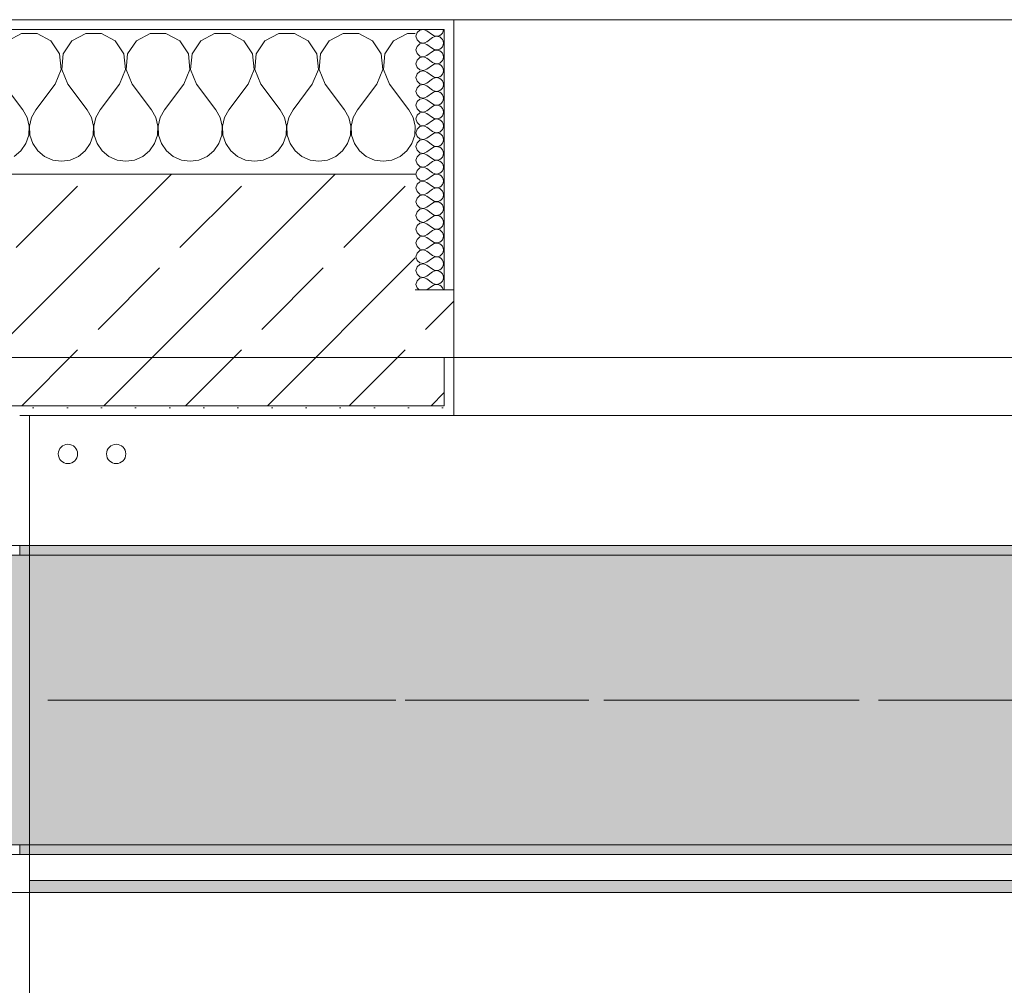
# Model space of a CAD drawing. Header units: metres. Extents: x -3.6 to 85.2, y -11 to 16.8.
# Tile 252 of 256: x 29.5 to 30.5, y 12.9 to 13.9. Entities that reach past the tile are written whole.
import ezdxf

# ---------------------------------------------------------------- set-up
doc = ezdxf.new("R2010")
doc.units = ezdxf.units.M
doc.header["$MEASUREMENT"] = 0
doc.linetypes.add('Achse', pattern=[0.2, 0.1, -0.05, 0, -0.05])
doc.linetypes.add('Strichlinie doppelt', pattern=[0.546806, 0.264583, -0.105833, 0.070556, -0.105833])
for name, color, linetype in [('451 - Universal.Achsen Raster', 7, 'Continuous'), ('604 - Struktur.Wand Aussen', 7, 'Continuous'), ('607 - Struktur.Stütze', 7, 'Continuous'), ('608 - Struktur.Träger', 7, 'Continuous'), ('801 - HKLSE.Heizung_ Klima_ Lüftung', 7, 'Continuous'), ('Neubau_606 - Struktur.Wand Innen Ausbau', 7, 'Continuous'), ('Neubau_653 - Abdeckung.TB Verkofferung', 7, 'Continuous')]:
    doc.layers.add(name, color=color, linetype=linetype)
pattern_1 = [(45, (0, 0), (-0.01767767, 0.01767767), [0, -0.025])]
pattern_2 = [(0, (0, 0), (0, 0.08660254), [0, -0.05]), (0, (0.025, 0.0433), (0, 0.08660254), [0, -0.05])]
pattern_3 = [(45, (0, 0), (-0.0848528, 0.0848528), []), (45, (-0.04243, 0.04243), (-0.0848528, 0.0848528), [0.09, -0.03])]

# ---------------------------------------------------------------- blocks, each defined once
blk = doc.blocks.new('*X72')
at = {"layer": '604 - Struktur.Wand Aussen', "color": 7, "linetype": 'Continuous', "lineweight": 5}
for p, q in [((29.4919, 13.8407), (29.4776, 13.833)), ((29.5081, 13.8407), (29.4919, 13.8407)), ((29.5224, 13.833), (29.5081, 13.8407)), ((29.5585, 13.8407), (29.5442, 13.833)), ((29.5748, 13.8407), (29.5585, 13.8407)), ((29.5891, 13.833), (29.5748, 13.8407)), ((29.6252, 13.8407), (29.6109, 13.833)), ((29.6415, 13.8407), (29.6252, 13.8407)), ((29.6558, 13.833), (29.6415, 13.8407)), ((29.6919, 13.8407), (29.6776, 13.833)), ((29.7081, 13.8407), (29.6919, 13.8407)), ((29.7224, 13.833), (29.7081, 13.8407)), ((29.7585, 13.8407), (29.7442, 13.833)), ((29.7748, 13.8407), (29.7585, 13.8407)), ((29.7891, 13.833), (29.7748, 13.8407)), ((29.8252, 13.8407), (29.8109, 13.833)), ((29.8415, 13.8407), (29.8252, 13.8407)), ((29.8558, 13.833), (29.8415, 13.8407)), ((29.8919, 13.8407), (29.8776, 13.833)), ((29.9, 13.8407), (29.8919, 13.8407)), ((29.5314, 13.8195), (29.5224, 13.833)), ((29.5442, 13.833), (29.5352, 13.8195)), ((29.5981, 13.8195), (29.5891, 13.833)), ((29.6109, 13.833), (29.6019, 13.8195)), ((29.6648, 13.8195), (29.6558, 13.833)), ((29.6776, 13.833), (29.6686, 13.8195)), ((29.7314, 13.8195), (29.7224, 13.833)), ((29.7442, 13.833), (29.7352, 13.8195)), ((29.7981, 13.8195), (29.7891, 13.833)), ((29.8109, 13.833), (29.8019, 13.8195)), ((29.8648, 13.8195), (29.8558, 13.833)), ((29.8776, 13.833), (29.8686, 13.8195)), ((29.533, 13.8033), (29.5314, 13.8195)), ((29.5352, 13.8195), (29.5337, 13.8033)), ((29.5996, 13.8033), (29.5981, 13.8195)), ((29.6019, 13.8195), (29.6004, 13.8033)), ((29.6663, 13.8033), (29.6648, 13.8195)), ((29.6686, 13.8195), (29.667, 13.8033)), ((29.733, 13.8033), (29.7314, 13.8195)), ((29.7352, 13.8195), (29.7337, 13.8033)), ((29.7996, 13.8033), (29.7981, 13.8195)), ((29.8019, 13.8195), (29.8004, 13.8033)), ((29.8663, 13.8033), (29.8648, 13.8195)), ((29.8686, 13.8195), (29.867, 13.8033)), ((29.5267, 13.7883), (29.533, 13.8033)), ((29.5337, 13.8033), (29.54, 13.7883)), ((29.5933, 13.7883), (29.5996, 13.8033)), ((29.6004, 13.8033), (29.6067, 13.7883)), ((29.66, 13.7883), (29.6663, 13.8033)), ((29.667, 13.8033), (29.6733, 13.7883)), ((29.7267, 13.7883), (29.733, 13.8033)), ((29.7337, 13.8033), (29.74, 13.7883)), ((29.7933, 13.7883), (29.7996, 13.8033)), ((29.8004, 13.8033), (29.8067, 13.7883)), ((29.86, 13.7883), (29.8663, 13.8033)), ((29.867, 13.8033), (29.8733, 13.7883)), ((29.4733, 13.7883), (29.4933, 13.7617)), ((29.5267, 13.7883), (29.5067, 13.7617)), ((29.54, 13.7883), (29.56, 13.7617)), ((29.5933, 13.7883), (29.5733, 13.7617)), ((29.6067, 13.7883), (29.6267, 13.7617)), ((29.66, 13.7883), (29.64, 13.7617)), ((29.6733, 13.7883), (29.6933, 13.7617)), ((29.7267, 13.7883), (29.7067, 13.7617)), ((29.74, 13.7883), (29.76, 13.7617)), ((29.7933, 13.7883), (29.7733, 13.7617)), ((29.8067, 13.7883), (29.8267, 13.7617)), ((29.86, 13.7883), (29.84, 13.7617)), ((29.8733, 13.7883), (29.8933, 13.7617)), ((29.4978, 13.7536), (29.4933, 13.7617)), ((29.5067, 13.7617), (29.5022, 13.7536)), ((29.5645, 13.7536), (29.56, 13.7617)), ((29.5733, 13.7617), (29.5689, 13.7536)), ((29.6311, 13.7536), (29.6267, 13.7617)), ((29.64, 13.7617), (29.6355, 13.7536)), ((29.6978, 13.7536), (29.6933, 13.7617)), ((29.7067, 13.7617), (29.7022, 13.7536)), ((29.7645, 13.7536), (29.76, 13.7617)), ((29.7733, 13.7617), (29.7689, 13.7536)), ((29.8311, 13.7536), (29.8267, 13.7617)), ((29.84, 13.7617), (29.8355, 13.7536)), ((29.8978, 13.7536), (29.8933, 13.7617)), ((29.4999, 13.7447), (29.4978, 13.7536)), ((29.5022, 13.7536), (29.5001, 13.7447)), ((29.5665, 13.7447), (29.5645, 13.7536)), ((29.5689, 13.7536), (29.5668, 13.7447)), ((29.6332, 13.7447), (29.6311, 13.7536)), ((29.6355, 13.7536), (29.6335, 13.7447)), ((29.6999, 13.7447), (29.6978, 13.7536)), ((29.7022, 13.7536), (29.7001, 13.7447)), ((29.7665, 13.7447), (29.7645, 13.7536)), ((29.7689, 13.7536), (29.7668, 13.7447)), ((29.8332, 13.7447), (29.8311, 13.7536)), ((29.8355, 13.7536), (29.8335, 13.7447)), ((29.8999, 13.7447), (29.8978, 13.7536)), ((29.4994, 13.7355), (29.4999, 13.7447)), ((29.5001, 13.7447), (29.5006, 13.7355)), ((29.5661, 13.7355), (29.5665, 13.7447)), ((29.5668, 13.7447), (29.5672, 13.7355)), ((29.6328, 13.7355), (29.6332, 13.7447)), ((29.6335, 13.7447), (29.6339, 13.7355)), ((29.6994, 13.7355), (29.6999, 13.7447)), ((29.7001, 13.7447), (29.7006, 13.7355)), ((29.7661, 13.7355), (29.7665, 13.7447)), ((29.7668, 13.7447), (29.7672, 13.7355)), ((29.8328, 13.7355), (29.8332, 13.7447)), ((29.8335, 13.7447), (29.8339, 13.7355)), ((29.8994, 13.7355), (29.8999, 13.7447)), ((29.4913, 13.7192), (29.4965, 13.7268)), ((29.4965, 13.7268), (29.4994, 13.7355)), ((29.5006, 13.7355), (29.5035, 13.7268)), ((29.5035, 13.7268), (29.5087, 13.7192)), ((29.5579, 13.7192), (29.5631, 13.7268)), ((29.5631, 13.7268), (29.5661, 13.7355)), ((29.5672, 13.7355), (29.5702, 13.7268)), ((29.5702, 13.7268), (29.5754, 13.7192)), ((29.6246, 13.7192), (29.6298, 13.7268)), ((29.6298, 13.7268), (29.6328, 13.7355)), ((29.6339, 13.7355), (29.6369, 13.7268)), ((29.6369, 13.7268), (29.6421, 13.7192)), ((29.6913, 13.7192), (29.6965, 13.7268)), ((29.6965, 13.7268), (29.6994, 13.7355)), ((29.7006, 13.7355), (29.7035, 13.7268)), ((29.7035, 13.7268), (29.7087, 13.7192)), ((29.7579, 13.7192), (29.7631, 13.7268)), ((29.7631, 13.7268), (29.7661, 13.7355)), ((29.7672, 13.7355), (29.7702, 13.7268)), ((29.7702, 13.7268), (29.7754, 13.7192)), ((29.8246, 13.7192), (29.8298, 13.7268)), ((29.8298, 13.7268), (29.8328, 13.7355)), ((29.8339, 13.7355), (29.8369, 13.7268)), ((29.8369, 13.7268), (29.8421, 13.7192)), ((29.8913, 13.7192), (29.8965, 13.7268)), ((29.8965, 13.7268), (29.8994, 13.7355)), ((29.4842, 13.7133), (29.4913, 13.7192)), ((29.5087, 13.7192), (29.5158, 13.7133)), ((29.5509, 13.7133), (29.5579, 13.7192)), ((29.5754, 13.7192), (29.5825, 13.7133)), ((29.6175, 13.7133), (29.6246, 13.7192)), ((29.6421, 13.7192), (29.6491, 13.7133)), ((29.6842, 13.7133), (29.6913, 13.7192)), ((29.7087, 13.7192), (29.7158, 13.7133)), ((29.7509, 13.7133), (29.7579, 13.7192)), ((29.7754, 13.7192), (29.7825, 13.7133)), ((29.8175, 13.7133), (29.8246, 13.7192)), ((29.8421, 13.7192), (29.8491, 13.7133)), ((29.8842, 13.7133), (29.8913, 13.7192)), ((29.5158, 13.7133), (29.5242, 13.7096)), ((29.5242, 13.7096), (29.5333, 13.7083)), ((29.5333, 13.7083), (29.5424, 13.7096)), ((29.5424, 13.7096), (29.5509, 13.7133)), ((29.5825, 13.7133), (29.5909, 13.7096)), ((29.5909, 13.7096), (29.6, 13.7083)), ((29.6, 13.7083), (29.6091, 13.7096)), ((29.6091, 13.7096), (29.6175, 13.7133)), ((29.6491, 13.7133), (29.6576, 13.7096)), ((29.6576, 13.7096), (29.6667, 13.7083)), ((29.6667, 13.7083), (29.6758, 13.7096)), ((29.6758, 13.7096), (29.6842, 13.7133)), ((29.7158, 13.7133), (29.7242, 13.7096)), ((29.7242, 13.7096), (29.7333, 13.7083)), ((29.7333, 13.7083), (29.7424, 13.7096)), ((29.7424, 13.7096), (29.7509, 13.7133)), ((29.7825, 13.7133), (29.7909, 13.7096)), ((29.7909, 13.7096), (29.8, 13.7083)), ((29.8, 13.7083), (29.8091, 13.7096)), ((29.8091, 13.7096), (29.8175, 13.7133)), ((29.8491, 13.7133), (29.8576, 13.7096)), ((29.8576, 13.7096), (29.8667, 13.7083)), ((29.8667, 13.7083), (29.8758, 13.7096)), ((29.8758, 13.7096), (29.8842, 13.7133))]:
    blk.add_line(p, q, dxfattribs=at)
blk = doc.blocks.new('*X97')
at = {"layer": '604 - Struktur.Wand Aussen', "color": 7, "linetype": 'Continuous', "lineweight": 5}
for p, q in [((29.9018, 13.8416), (29.9007, 13.8379)), ((29.9047, 13.8442), (29.9018, 13.8416)), ((29.9085, 13.845), (29.9047, 13.8442)), ((29.9121, 13.8436), (29.9085, 13.845)), ((29.9121, 13.8436), (29.9179, 13.8393)), ((29.9179, 13.8393), (29.9196, 13.8383)), ((29.9235, 13.838), (29.9253, 13.8386)), ((29.9253, 13.8386), (29.927, 13.8397)), ((29.927, 13.8397), (29.9282, 13.8412)), ((29.9282, 13.8412), (29.929, 13.843)), ((29.929, 13.843), (29.9293, 13.845)), ((29.9007, 13.8379), (29.9018, 13.8341)), ((29.9018, 13.8341), (29.9047, 13.8315)), ((29.9047, 13.83), (29.9018, 13.8273)), ((29.9047, 13.8315), (29.9085, 13.8307)), ((29.9085, 13.8307), (29.9047, 13.83)), ((29.9085, 13.8307), (29.9121, 13.8321)), ((29.9121, 13.8293), (29.9085, 13.8307)), ((29.9121, 13.8321), (29.9179, 13.8364)), ((29.9121, 13.8293), (29.9179, 13.825)), ((29.9196, 13.8374), (29.9179, 13.8364)), ((29.9196, 13.8383), (29.9215, 13.8379)), ((29.9215, 13.8378), (29.9196, 13.8374)), ((29.9215, 13.8379), (29.9235, 13.838)), ((29.9235, 13.8377), (29.9215, 13.8378)), ((29.9253, 13.8371), (29.9235, 13.8377)), ((29.927, 13.836), (29.9253, 13.8371)), ((29.9282, 13.8345), (29.927, 13.836)), ((29.929, 13.8327), (29.9282, 13.8345)), ((29.9282, 13.827), (29.929, 13.8288)), ((29.9293, 13.8307), (29.929, 13.8327)), ((29.929, 13.8288), (29.9293, 13.8307)), ((29.9018, 13.8273), (29.9007, 13.8236)), ((29.9007, 13.8236), (29.9018, 13.8198)), ((29.9018, 13.8198), (29.9047, 13.8172)), ((29.9121, 13.8179), (29.9179, 13.8221)), ((29.9179, 13.825), (29.9196, 13.824)), ((29.9196, 13.8231), (29.9179, 13.8221)), ((29.9196, 13.824), (29.9215, 13.8236)), ((29.9215, 13.8235), (29.9196, 13.8231)), ((29.9215, 13.8236), (29.9235, 13.8237)), ((29.9235, 13.8234), (29.9215, 13.8235)), ((29.9235, 13.8237), (29.9253, 13.8243)), ((29.9253, 13.8228), (29.9235, 13.8234)), ((29.9253, 13.8243), (29.927, 13.8254)), ((29.927, 13.8217), (29.9253, 13.8228)), ((29.927, 13.8254), (29.9282, 13.827)), ((29.9282, 13.8202), (29.927, 13.8217)), ((29.929, 13.8184), (29.9282, 13.8202)), ((29.9293, 13.8164), (29.929, 13.8184)), ((29.9018, 13.813), (29.9007, 13.8093)), ((29.9007, 13.8093), (29.9018, 13.8055)), ((29.9047, 13.8157), (29.9018, 13.813)), ((29.9047, 13.8172), (29.9085, 13.8165)), ((29.9085, 13.8164), (29.9047, 13.8157)), ((29.9085, 13.8165), (29.9121, 13.8179)), ((29.9121, 13.815), (29.9085, 13.8164)), ((29.9121, 13.815), (29.9179, 13.8107)), ((29.9179, 13.8107), (29.9196, 13.8098)), ((29.9196, 13.8088), (29.9179, 13.8079)), ((29.9196, 13.8098), (29.9215, 13.8093)), ((29.9215, 13.8093), (29.9196, 13.8088)), ((29.9215, 13.8093), (29.9235, 13.8094)), ((29.9235, 13.8092), (29.9215, 13.8093)), ((29.9235, 13.8094), (29.9253, 13.81)), ((29.9253, 13.8085), (29.9235, 13.8092)), ((29.9253, 13.81), (29.927, 13.8112)), ((29.927, 13.8074), (29.9253, 13.8085)), ((29.927, 13.8112), (29.9282, 13.8127)), ((29.9282, 13.8127), (29.929, 13.8145)), ((29.929, 13.8145), (29.9293, 13.8164)), ((29.9018, 13.7988), (29.9007, 13.795)), ((29.9018, 13.8055), (29.9047, 13.8029)), ((29.9047, 13.8014), (29.9018, 13.7988)), ((29.9047, 13.8029), (29.9085, 13.8022)), ((29.9085, 13.8021), (29.9047, 13.8014)), ((29.9085, 13.8022), (29.9121, 13.8036)), ((29.9121, 13.8007), (29.9085, 13.8021)), ((29.9121, 13.8036), (29.9179, 13.8079)), ((29.9121, 13.8007), (29.9179, 13.7964)), ((29.9282, 13.8059), (29.927, 13.8074)), ((29.927, 13.7969), (29.9282, 13.7984)), ((29.929, 13.8041), (29.9282, 13.8059)), ((29.9282, 13.7984), (29.929, 13.8002)), ((29.9293, 13.8021), (29.929, 13.8041)), ((29.929, 13.8002), (29.9293, 13.8021)), ((29.9007, 13.795), (29.9018, 13.7912)), ((29.9018, 13.7912), (29.9047, 13.7886)), ((29.9047, 13.7886), (29.9085, 13.7879)), ((29.9085, 13.7878), (29.9047, 13.7871)), ((29.9085, 13.7879), (29.9121, 13.7893)), ((29.9121, 13.7864), (29.9085, 13.7878)), ((29.9121, 13.7893), (29.9179, 13.7936)), ((29.9179, 13.7964), (29.9196, 13.7955)), ((29.9196, 13.7945), (29.9179, 13.7936)), ((29.9196, 13.7955), (29.9215, 13.795)), ((29.9215, 13.795), (29.9196, 13.7945)), ((29.9215, 13.795), (29.9235, 13.7951)), ((29.9235, 13.7949), (29.9215, 13.795)), ((29.9235, 13.7951), (29.9253, 13.7958)), ((29.9253, 13.7942), (29.9235, 13.7949)), ((29.9253, 13.7958), (29.927, 13.7969)), ((29.927, 13.7931), (29.9253, 13.7942)), ((29.9282, 13.7916), (29.927, 13.7931)), ((29.929, 13.7898), (29.9282, 13.7916)), ((29.9293, 13.7879), (29.929, 13.7898)), ((29.929, 13.7859), (29.9293, 13.7879)), ((29.9018, 13.7845), (29.9007, 13.7807)), ((29.9007, 13.7807), (29.9018, 13.777)), ((29.9047, 13.7871), (29.9018, 13.7845)), ((29.9121, 13.7864), (29.9179, 13.7821)), ((29.9121, 13.775), (29.9179, 13.7793)), ((29.9179, 13.7821), (29.9196, 13.7812)), ((29.9196, 13.7802), (29.9179, 13.7793)), ((29.9196, 13.7812), (29.9215, 13.7807)), ((29.9215, 13.7807), (29.9196, 13.7802)), ((29.9215, 13.7807), (29.9235, 13.7808)), ((29.9235, 13.7806), (29.9215, 13.7807)), ((29.9235, 13.7808), (29.9253, 13.7815)), ((29.9253, 13.78), (29.9235, 13.7806)), ((29.9253, 13.7815), (29.927, 13.7826)), ((29.927, 13.7788), (29.9253, 13.78)), ((29.927, 13.7826), (29.9282, 13.7841)), ((29.9282, 13.7773), (29.927, 13.7788)), ((29.9282, 13.7841), (29.929, 13.7859)), ((29.929, 13.7755), (29.9282, 13.7773)), ((29.9018, 13.7702), (29.9007, 13.7664)), ((29.9018, 13.777), (29.9047, 13.7743)), ((29.9047, 13.7728), (29.9018, 13.7702)), ((29.9047, 13.7743), (29.9085, 13.7736)), ((29.9085, 13.7735), (29.9047, 13.7728)), ((29.9085, 13.7736), (29.9121, 13.775)), ((29.9121, 13.7721), (29.9085, 13.7735)), ((29.9121, 13.7721), (29.9179, 13.7679)), ((29.9179, 13.7679), (29.9196, 13.7669)), ((29.9235, 13.7666), (29.9253, 13.7672)), ((29.9253, 13.7672), (29.927, 13.7683)), ((29.927, 13.7683), (29.9282, 13.7698)), ((29.9282, 13.7698), (29.929, 13.7716)), ((29.9293, 13.7736), (29.929, 13.7755)), ((29.929, 13.7716), (29.9293, 13.7736)), ((29.9007, 13.7664), (29.9018, 13.7627)), ((29.9018, 13.7627), (29.9047, 13.76)), ((29.9047, 13.7585), (29.9018, 13.7559)), ((29.9047, 13.76), (29.9085, 13.7593)), ((29.9085, 13.7593), (29.9047, 13.7585)), ((29.9085, 13.7593), (29.9121, 13.7607)), ((29.9121, 13.7579), (29.9085, 13.7593)), ((29.9121, 13.7607), (29.9179, 13.765)), ((29.9121, 13.7579), (29.9179, 13.7536)), ((29.9196, 13.766), (29.9179, 13.765)), ((29.9196, 13.7669), (29.9215, 13.7665)), ((29.9215, 13.7664), (29.9196, 13.766)), ((29.9215, 13.7665), (29.9235, 13.7666)), ((29.9235, 13.7663), (29.9215, 13.7664)), ((29.9253, 13.7657), (29.9235, 13.7663)), ((29.927, 13.7646), (29.9253, 13.7657)), ((29.9282, 13.763), (29.927, 13.7646)), ((29.929, 13.7612), (29.9282, 13.763)), ((29.9282, 13.7555), (29.929, 13.7573)), ((29.9293, 13.7593), (29.929, 13.7612)), ((29.929, 13.7573), (29.9293, 13.7593)), ((29.9018, 13.7559), (29.9007, 13.7521)), ((29.9007, 13.7521), (29.9018, 13.7484)), ((29.9018, 13.7484), (29.9047, 13.7458)), ((29.9121, 13.7464), (29.9179, 13.7507)), ((29.9179, 13.7536), (29.9196, 13.7526)), ((29.9196, 13.7517), (29.9179, 13.7507)), ((29.9196, 13.7526), (29.9215, 13.7522)), ((29.9215, 13.7521), (29.9196, 13.7517)), ((29.9215, 13.7522), (29.9235, 13.7523)), ((29.9235, 13.752), (29.9215, 13.7521)), ((29.9235, 13.7523), (29.9253, 13.7529)), ((29.9253, 13.7514), (29.9235, 13.752)), ((29.9253, 13.7529), (29.927, 13.754)), ((29.927, 13.7503), (29.9253, 13.7514)), ((29.927, 13.754), (29.9282, 13.7555)), ((29.9282, 13.7488), (29.927, 13.7503)), ((29.929, 13.747), (29.9282, 13.7488)), ((29.9293, 13.745), (29.929, 13.747)), ((29.9018, 13.7416), (29.9007, 13.7379)), ((29.9007, 13.7379), (29.9018, 13.7341)), ((29.9047, 13.7442), (29.9018, 13.7416)), ((29.9047, 13.7458), (29.9085, 13.745)), ((29.9085, 13.745), (29.9047, 13.7442)), ((29.9085, 13.745), (29.9121, 13.7464)), ((29.9121, 13.7436), (29.9085, 13.745)), ((29.9121, 13.7436), (29.9179, 13.7393)), ((29.9179, 13.7393), (29.9196, 13.7383)), ((29.9196, 13.7374), (29.9179, 13.7364)), ((29.9196, 13.7383), (29.9215, 13.7379)), ((29.9215, 13.7378), (29.9196, 13.7374)), ((29.9215, 13.7379), (29.9235, 13.738)), ((29.9235, 13.7377), (29.9215, 13.7378)), ((29.9235, 13.738), (29.9253, 13.7386)), ((29.9253, 13.7371), (29.9235, 13.7377)), ((29.9253, 13.7386), (29.927, 13.7397)), ((29.927, 13.736), (29.9253, 13.7371)), ((29.927, 13.7397), (29.9282, 13.7412)), ((29.9282, 13.7412), (29.929, 13.743)), ((29.929, 13.743), (29.9293, 13.745)), ((29.9018, 13.7273), (29.9007, 13.7236)), ((29.9018, 13.7341), (29.9047, 13.7315)), ((29.9047, 13.73), (29.9018, 13.7273)), ((29.9047, 13.7315), (29.9085, 13.7307)), ((29.9085, 13.7307), (29.9047, 13.73)), ((29.9085, 13.7307), (29.9121, 13.7321)), ((29.9121, 13.7293), (29.9085, 13.7307)), ((29.9121, 13.7321), (29.9179, 13.7364)), ((29.9121, 13.7293), (29.9179, 13.725)), ((29.9282, 13.7345), (29.927, 13.736)), ((29.927, 13.7254), (29.9282, 13.727)), ((29.929, 13.7327), (29.9282, 13.7345)), ((29.9282, 13.727), (29.929, 13.7288)), ((29.9293, 13.7307), (29.929, 13.7327)), ((29.929, 13.7288), (29.9293, 13.7307)), ((29.9007, 13.7236), (29.9018, 13.7198)), ((29.9018, 13.7198), (29.9047, 13.7172)), ((29.9047, 13.7172), (29.9085, 13.7165)), ((29.9085, 13.7164), (29.9047, 13.7157)), ((29.9085, 13.7165), (29.9121, 13.7179)), ((29.9121, 13.715), (29.9085, 13.7164)), ((29.9121, 13.7179), (29.9179, 13.7221)), ((29.9179, 13.725), (29.9196, 13.724)), ((29.9196, 13.7231), (29.9179, 13.7221)), ((29.9196, 13.724), (29.9215, 13.7236)), ((29.9215, 13.7235), (29.9196, 13.7231)), ((29.9215, 13.7236), (29.9235, 13.7237)), ((29.9235, 13.7234), (29.9215, 13.7235)), ((29.9235, 13.7237), (29.9253, 13.7243)), ((29.9253, 13.7228), (29.9235, 13.7234)), ((29.9253, 13.7243), (29.927, 13.7254)), ((29.927, 13.7217), (29.9253, 13.7228)), ((29.9282, 13.7202), (29.927, 13.7217)), ((29.929, 13.7184), (29.9282, 13.7202)), ((29.9293, 13.7164), (29.929, 13.7184)), ((29.929, 13.7145), (29.9293, 13.7164)), ((29.9018, 13.713), (29.9007, 13.7093)), ((29.9007, 13.7093), (29.9018, 13.7055)), ((29.9047, 13.7157), (29.9018, 13.713)), ((29.9121, 13.715), (29.9179, 13.7107)), ((29.9121, 13.7036), (29.9179, 13.7079)), ((29.9179, 13.7107), (29.9196, 13.7098)), ((29.9196, 13.7088), (29.9179, 13.7079)), ((29.9196, 13.7098), (29.9215, 13.7093)), ((29.9215, 13.7093), (29.9196, 13.7088)), ((29.9215, 13.7093), (29.9235, 13.7094)), ((29.9235, 13.7092), (29.9215, 13.7093)), ((29.9235, 13.7094), (29.9253, 13.71)), ((29.9253, 13.7085), (29.9235, 13.7092)), ((29.9253, 13.71), (29.927, 13.7112)), ((29.927, 13.7074), (29.9253, 13.7085)), ((29.927, 13.7112), (29.9282, 13.7127)), ((29.9282, 13.7059), (29.927, 13.7074)), ((29.9282, 13.7127), (29.929, 13.7145)), ((29.929, 13.7041), (29.9282, 13.7059)), ((29.9018, 13.6988), (29.9007, 13.695)), ((29.9018, 13.7055), (29.9047, 13.7029)), ((29.9047, 13.7014), (29.9018, 13.6988)), ((29.9047, 13.7029), (29.9085, 13.7022)), ((29.9085, 13.7021), (29.9047, 13.7014)), ((29.9085, 13.7022), (29.9121, 13.7036)), ((29.9121, 13.7007), (29.9085, 13.7021)), ((29.9121, 13.7007), (29.9179, 13.6964)), ((29.9179, 13.6964), (29.9196, 13.6955)), ((29.9235, 13.6951), (29.9253, 13.6958)), ((29.9253, 13.6958), (29.927, 13.6969)), ((29.927, 13.6969), (29.9282, 13.6984)), ((29.9282, 13.6984), (29.929, 13.7002)), ((29.9293, 13.7021), (29.929, 13.7041)), ((29.929, 13.7002), (29.9293, 13.7021)), ((29.9007, 13.695), (29.9018, 13.6912)), ((29.9018, 13.6912), (29.9047, 13.6886)), ((29.9047, 13.6871), (29.9018, 13.6845)), ((29.9047, 13.6886), (29.9085, 13.6879)), ((29.9085, 13.6878), (29.9047, 13.6871)), ((29.9085, 13.6879), (29.9121, 13.6893)), ((29.9121, 13.6864), (29.9085, 13.6878)), ((29.9121, 13.6893), (29.9179, 13.6936)), ((29.9121, 13.6864), (29.9179, 13.6821)), ((29.9196, 13.6945), (29.9179, 13.6936)), ((29.9196, 13.6955), (29.9215, 13.695)), ((29.9215, 13.695), (29.9196, 13.6945)), ((29.9215, 13.695), (29.9235, 13.6951)), ((29.9235, 13.6949), (29.9215, 13.695)), ((29.9253, 13.6942), (29.9235, 13.6949)), ((29.927, 13.6931), (29.9253, 13.6942)), ((29.9282, 13.6916), (29.927, 13.6931)), ((29.929, 13.6898), (29.9282, 13.6916)), ((29.9282, 13.6841), (29.929, 13.6859)), ((29.9293, 13.6879), (29.929, 13.6898)), ((29.929, 13.6859), (29.9293, 13.6879)), ((29.9018, 13.6845), (29.9007, 13.6807)), ((29.9007, 13.6807), (29.9018, 13.677)), ((29.9018, 13.677), (29.9047, 13.6743)), ((29.9121, 13.675), (29.9179, 13.6793)), ((29.9179, 13.6821), (29.9196, 13.6812)), ((29.9196, 13.6802), (29.9179, 13.6793)), ((29.9196, 13.6812), (29.9215, 13.6807)), ((29.9215, 13.6807), (29.9196, 13.6802)), ((29.9215, 13.6807), (29.9235, 13.6808)), ((29.9235, 13.6806), (29.9215, 13.6807)), ((29.9235, 13.6808), (29.9253, 13.6815)), ((29.9253, 13.68), (29.9235, 13.6806)), ((29.9253, 13.6815), (29.927, 13.6826)), ((29.927, 13.6788), (29.9253, 13.68)), ((29.927, 13.6826), (29.9282, 13.6841)), ((29.9282, 13.6773), (29.927, 13.6788)), ((29.929, 13.6755), (29.9282, 13.6773)), ((29.9293, 13.6736), (29.929, 13.6755)), ((29.9018, 13.6702), (29.9007, 13.6664)), ((29.9007, 13.6664), (29.9018, 13.6627)), ((29.9047, 13.6728), (29.9018, 13.6702)), ((29.9047, 13.6743), (29.9085, 13.6736)), ((29.9085, 13.6735), (29.9047, 13.6728)), ((29.9085, 13.6736), (29.9121, 13.675)), ((29.9121, 13.6721), (29.9085, 13.6735)), ((29.9121, 13.6721), (29.9179, 13.6679)), ((29.9179, 13.6679), (29.9196, 13.6669)), ((29.9196, 13.666), (29.9179, 13.665)), ((29.9196, 13.6669), (29.9215, 13.6665)), ((29.9215, 13.6664), (29.9196, 13.666)), ((29.9215, 13.6665), (29.9235, 13.6666)), ((29.9235, 13.6663), (29.9215, 13.6664)), ((29.9235, 13.6666), (29.9253, 13.6672)), ((29.9253, 13.6657), (29.9235, 13.6663)), ((29.9253, 13.6672), (29.927, 13.6683)), ((29.927, 13.6646), (29.9253, 13.6657)), ((29.927, 13.6683), (29.9282, 13.6698)), ((29.9282, 13.6698), (29.929, 13.6716)), ((29.929, 13.6716), (29.9293, 13.6736)), ((29.9018, 13.6559), (29.9007, 13.6521)), ((29.9018, 13.6627), (29.9047, 13.66)), ((29.9047, 13.6585), (29.9018, 13.6559)), ((29.9047, 13.66), (29.9085, 13.6593)), ((29.9085, 13.6593), (29.9047, 13.6585)), ((29.9085, 13.6593), (29.9121, 13.6607)), ((29.9121, 13.6579), (29.9085, 13.6593)), ((29.9121, 13.6607), (29.9179, 13.665)), ((29.9121, 13.6579), (29.9179, 13.6536)), ((29.9282, 13.663), (29.927, 13.6646)), ((29.927, 13.654), (29.9282, 13.6555)), ((29.929, 13.6612), (29.9282, 13.663)), ((29.9282, 13.6555), (29.929, 13.6573)), ((29.9293, 13.6593), (29.929, 13.6612)), ((29.929, 13.6573), (29.9293, 13.6593)), ((29.9007, 13.6521), (29.9018, 13.6484)), ((29.9018, 13.6484), (29.9047, 13.6458)), ((29.9047, 13.6458), (29.9085, 13.645)), ((29.9085, 13.645), (29.9047, 13.6442)), ((29.9085, 13.645), (29.9121, 13.6464)), ((29.9121, 13.6436), (29.9085, 13.645)), ((29.9121, 13.6464), (29.9179, 13.6507)), ((29.9179, 13.6536), (29.9196, 13.6526)), ((29.9196, 13.6517), (29.9179, 13.6507)), ((29.9196, 13.6526), (29.9215, 13.6522)), ((29.9215, 13.6521), (29.9196, 13.6517)), ((29.9215, 13.6522), (29.9235, 13.6523)), ((29.9235, 13.652), (29.9215, 13.6521)), ((29.9235, 13.6523), (29.9253, 13.6529)), ((29.9253, 13.6514), (29.9235, 13.652)), ((29.9253, 13.6529), (29.927, 13.654)), ((29.927, 13.6503), (29.9253, 13.6514)), ((29.9282, 13.6488), (29.927, 13.6503)), ((29.929, 13.647), (29.9282, 13.6488)), ((29.9293, 13.645), (29.929, 13.647)), ((29.929, 13.643), (29.9293, 13.645)), ((29.9018, 13.6416), (29.9007, 13.6379)), ((29.9007, 13.6379), (29.9018, 13.6341)), ((29.9047, 13.6442), (29.9018, 13.6416)), ((29.9121, 13.6436), (29.9179, 13.6393)), ((29.9121, 13.6321), (29.9179, 13.6364)), ((29.9179, 13.6393), (29.9196, 13.6383)), ((29.9196, 13.6374), (29.9179, 13.6364)), ((29.9196, 13.6383), (29.9215, 13.6379)), ((29.9215, 13.6378), (29.9196, 13.6374)), ((29.9215, 13.6379), (29.9235, 13.638)), ((29.9235, 13.6377), (29.9215, 13.6378)), ((29.9235, 13.638), (29.9253, 13.6386)), ((29.9253, 13.6371), (29.9235, 13.6377)), ((29.9253, 13.6386), (29.927, 13.6397)), ((29.927, 13.636), (29.9253, 13.6371)), ((29.927, 13.6397), (29.9282, 13.6412)), ((29.9282, 13.6345), (29.927, 13.636)), ((29.9282, 13.6412), (29.929, 13.643)), ((29.929, 13.6327), (29.9282, 13.6345)), ((29.9018, 13.6273), (29.9007, 13.6236)), ((29.9018, 13.6341), (29.9047, 13.6315)), ((29.9047, 13.63), (29.9018, 13.6273)), ((29.9047, 13.6315), (29.9085, 13.6307)), ((29.9085, 13.6307), (29.9047, 13.63)), ((29.9085, 13.6307), (29.9121, 13.6321)), ((29.9121, 13.6293), (29.9085, 13.6307)), ((29.9121, 13.6293), (29.9179, 13.625)), ((29.9179, 13.625), (29.9196, 13.624)), ((29.9235, 13.6237), (29.9253, 13.6243)), ((29.9253, 13.6243), (29.927, 13.6254)), ((29.927, 13.6254), (29.9282, 13.627)), ((29.9282, 13.627), (29.929, 13.6288)), ((29.9293, 13.6307), (29.929, 13.6327)), ((29.929, 13.6288), (29.9293, 13.6307)), ((29.9007, 13.6236), (29.9018, 13.6198)), ((29.9018, 13.6198), (29.9047, 13.6172)), ((29.9047, 13.6157), (29.9018, 13.613)), ((29.9047, 13.6172), (29.9085, 13.6165)), ((29.9085, 13.6164), (29.9047, 13.6157)), ((29.9085, 13.6165), (29.9121, 13.6179)), ((29.9121, 13.615), (29.9085, 13.6164)), ((29.9121, 13.6179), (29.9179, 13.6221)), ((29.9121, 13.615), (29.9179, 13.6107)), ((29.9196, 13.6231), (29.9179, 13.6221)), ((29.9196, 13.624), (29.9215, 13.6236)), ((29.9215, 13.6235), (29.9196, 13.6231)), ((29.9215, 13.6236), (29.9235, 13.6237)), ((29.9235, 13.6234), (29.9215, 13.6235)), ((29.9253, 13.6228), (29.9235, 13.6234)), ((29.927, 13.6217), (29.9253, 13.6228)), ((29.9282, 13.6202), (29.927, 13.6217)), ((29.929, 13.6184), (29.9282, 13.6202)), ((29.9282, 13.6127), (29.929, 13.6145)), ((29.9293, 13.6164), (29.929, 13.6184)), ((29.929, 13.6145), (29.9293, 13.6164)), ((29.9018, 13.613), (29.9007, 13.6093)), ((29.9007, 13.6093), (29.9018, 13.6055)), ((29.9018, 13.6055), (29.9047, 13.6029)), ((29.9121, 13.6036), (29.9179, 13.6079)), ((29.9179, 13.6107), (29.9196, 13.6098)), ((29.9196, 13.6088), (29.9179, 13.6079)), ((29.9196, 13.6098), (29.9215, 13.6093)), ((29.9215, 13.6093), (29.9196, 13.6088)), ((29.9215, 13.6093), (29.9235, 13.6094)), ((29.9235, 13.6092), (29.9215, 13.6093)), ((29.9235, 13.6094), (29.9253, 13.61)), ((29.9253, 13.6085), (29.9235, 13.6092)), ((29.9253, 13.61), (29.927, 13.6112)), ((29.927, 13.6074), (29.9253, 13.6085)), ((29.927, 13.6112), (29.9282, 13.6127)), ((29.9282, 13.6059), (29.927, 13.6074)), ((29.929, 13.6041), (29.9282, 13.6059)), ((29.9293, 13.6021), (29.929, 13.6041)), ((29.9018, 13.5988), (29.9007, 13.595)), ((29.9007, 13.595), (29.9018, 13.5912)), ((29.9047, 13.6014), (29.9018, 13.5988)), ((29.9047, 13.6029), (29.9085, 13.6022)), ((29.9085, 13.6021), (29.9047, 13.6014)), ((29.9085, 13.6022), (29.9121, 13.6036)), ((29.9121, 13.6007), (29.9085, 13.6021)), ((29.9121, 13.6007), (29.9179, 13.5964)), ((29.9179, 13.5964), (29.9196, 13.5955)), ((29.9196, 13.5945), (29.9179, 13.5936)), ((29.9196, 13.5955), (29.9215, 13.595)), ((29.9215, 13.595), (29.9196, 13.5945)), ((29.9215, 13.595), (29.9235, 13.5951)), ((29.9235, 13.5949), (29.9215, 13.595)), ((29.9235, 13.5951), (29.9253, 13.5958)), ((29.9253, 13.5942), (29.9235, 13.5949)), ((29.9253, 13.5958), (29.927, 13.5969)), ((29.927, 13.5931), (29.9253, 13.5942)), ((29.927, 13.5969), (29.9282, 13.5984)), ((29.9282, 13.5984), (29.929, 13.6002)), ((29.929, 13.6002), (29.9293, 13.6021)), ((29.9018, 13.5845), (29.9007, 13.5807)), ((29.9018, 13.5912), (29.9047, 13.5886)), ((29.9047, 13.5871), (29.9018, 13.5845)), ((29.9047, 13.5886), (29.9085, 13.5879)), ((29.9085, 13.5878), (29.9047, 13.5871)), ((29.9085, 13.5879), (29.9121, 13.5893)), ((29.9121, 13.5864), (29.9085, 13.5878)), ((29.9121, 13.5893), (29.9179, 13.5936)), ((29.9121, 13.5864), (29.9179, 13.5821)), ((29.9282, 13.5916), (29.927, 13.5931)), ((29.927, 13.5826), (29.9282, 13.5841)), ((29.929, 13.5898), (29.9282, 13.5916)), ((29.9282, 13.5841), (29.929, 13.5859)), ((29.9293, 13.5879), (29.929, 13.5898)), ((29.929, 13.5859), (29.9293, 13.5879)), ((29.9007, 13.5807), (29.9018, 13.577)), ((29.9018, 13.577), (29.9039, 13.575)), ((29.9121, 13.575), (29.9179, 13.5793)), ((29.9179, 13.5821), (29.9196, 13.5812)), ((29.9196, 13.5802), (29.9179, 13.5793)), ((29.9196, 13.5812), (29.9215, 13.5807)), ((29.9215, 13.5807), (29.9196, 13.5802)), ((29.9215, 13.5807), (29.9235, 13.5808)), ((29.9235, 13.5806), (29.9215, 13.5807)), ((29.9235, 13.5808), (29.9253, 13.5815)), ((29.9253, 13.58), (29.9235, 13.5806)), ((29.9253, 13.5815), (29.927, 13.5826)), ((29.927, 13.5788), (29.9253, 13.58)), ((29.9282, 13.5773), (29.927, 13.5788)), ((29.929, 13.5755), (29.9282, 13.5773)), ((29.9291, 13.575), (29.929, 13.5755))]:
    blk.add_line(p, q, dxfattribs=at)

msp = doc.modelspace()

# ---------------------------------------------------------------- hatches: boundary and pattern name
at = {"layer": '604 - Struktur.Wand Aussen', "linetype": 'Continuous', "lineweight": 0, "true_color": 0x000000}
h = msp.add_hatch(dxfattribs=at)
h.set_pattern_fill('Verputz_0001', color=18, style=0, pattern_type=2)
h.set_pattern_definition(pattern_2)
h.paths.add_polyline_path([(28.75, 13.855), (28.75, 13.845), (29.93, 13.845), (29.93, 13.855)])
h = msp.add_hatch(dxfattribs=at)
h.set_pattern_fill('Verputz_0001', color=18, style=0, pattern_type=2)
h.set_pattern_definition(pattern_2)
h.paths.add_polyline_path([(29.93, 13.855), (29.93, 13.575), (29.94, 13.575), (29.94, 13.855)])
h = msp.add_hatch(dxfattribs=at)
h.set_pattern_fill('Beton__Stahlbeton_0001', color=18, style=0, pattern_type=2)
h.set_pattern_definition(pattern_3)
h.paths.add_polyline_path([(28.74, 13.505), (28.75, 13.505), (28.75, 13.455), (29.93, 13.455), (29.93, 13.505), (29.94, 13.505), (29.94, 13.575), (29.93, 13.575), (29.9, 13.575), (29.9, 13.695), (28.78, 13.695), (28.78, 13.575), (28.75, 13.575), (28.74, 13.575)])
h = msp.add_hatch(dxfattribs=at)
h.set_pattern_fill('Gips_0001', color=18, style=0, pattern_type=2)
h.set_pattern_definition(pattern_1)
h.paths.add_polyline_path([(29.93, 13.445), (29.94, 13.445), (29.94, 13.505), (29.93, 13.505)])
h = msp.add_hatch(dxfattribs=at)
h.set_pattern_fill('Gips_0001', color=18, style=0, pattern_type=2)
h.set_pattern_definition(pattern_1)
h.paths.add_polyline_path([(29.49, 13.445), (29.93, 13.445), (29.93, 13.455), (29.49, 13.455)])
at = {"layer": '607 - Struktur.Stütze', "linetype": 'Continuous', "lineweight": 0, "true_color": 0x000000}
h = msp.add_hatch(dxfattribs=at)
h.set_pattern_fill('Gips_0001', color=18, style=0, pattern_type=2)
h.set_pattern_definition(pattern_1)
h.paths.add_polyline_path([(29.17, 13.455), (29.17, 13.445), (29.18, 13.445), (29.18, 13.45), (29.48, 13.45), (29.48, 13.445), (29.49, 13.445), (29.49, 13.455)])
at = {"layer": '608 - Struktur.Träger', "linetype": 'Continuous', "lineweight": 0, "true_color": 0x000000}
h = msp.add_hatch(dxfattribs=at)
h.set_pattern_fill('Gips_0001', color=18, style=0, pattern_type=2)
h.set_pattern_definition(pattern_1)
h.paths.add_polyline_path([(32.77, 13.31), (29.49, 13.31), (29.49, 13.3), (32.77, 13.3)])
h = msp.add_hatch(dxfattribs=at)
h.set_pattern_fill('Beton__Stahlbeton_0001', color=18, style=0, pattern_type=2)
h.set_pattern_definition(pattern_3)
h.paths.add_polyline_path([(15.09, 13.3), (14.78, 13.3), (14.78, 13), (15.09, 13), (18.37, 13), (18.69, 13), (21.97, 13), (22.29, 13), (25.57, 13), (25.89, 13), (29.17, 13), (29.49, 13), (32.77, 13), (33.09, 13), (36.37, 13), (36.69, 13), (39.97, 13), (40.29, 13), (43.57, 13), (43.89, 13), (47.17, 13), (47.48, 13), (47.48, 13.3), (47.17, 13.3), (43.89, 13.3), (43.57, 13.3), (40.29, 13.3), (39.97, 13.3), (36.69, 13.3), (36.37, 13.3), (33.09, 13.3), (32.77, 13.3), (29.49, 13.3), (29.17, 13.3), (25.89, 13.3), (25.57, 13.3), (22.29, 13.3), (21.97, 13.3), (18.69, 13.3), (18.37, 13.3)])
h = msp.add_hatch(dxfattribs=at)
h.set_pattern_fill('Gips_0001', color=18, style=0, pattern_type=2)
h.set_pattern_definition(pattern_1)
h.paths.add_polyline_path([(32.77, 13), (29.49, 13), (29.49, 12.99), (32.77, 12.99)])
at = {"layer": 'Neubau_606 - Struktur.Wand Innen Ausbau', "linetype": 'Continuous', "lineweight": 0, "true_color": 0x000000}
h = msp.add_hatch(dxfattribs=at)
h.set_pattern_fill('Gips_0001', color=18, style=0, pattern_type=2)
h.set_pattern_definition(pattern_1)
h.paths.add_polyline_path([(29.49, 12.99), (29.4875, 12.99), (29.4875, 12.7025), (29.5, 12.7025), (29.5, 13.445), (29.49, 13.445)])
at = {"layer": 'Neubau_653 - Abdeckung.TB Verkofferung', "linetype": 'Continuous', "lineweight": 0, "true_color": 0x000000}
h = msp.add_hatch(dxfattribs=at)
h.set_pattern_fill('Gips_0001', color=18, style=0, pattern_type=2)
h.set_pattern_definition(pattern_1)
h.paths.add_polyline_path([(29.5, 12.963), (29.5, 12.9505), (32.86, 12.9505), (32.86, 12.963)])

# ---------------------------------------------------------------- linework, layer by layer
at = {"layer": '451 - Universal.Achsen Raster', "color": 160, "linetype": 'Strichlinie doppelt', "lineweight": 9, "true_color": 0x3232ff}
msp.add_line((64.935, 13.15), (-3.175, 13.15), dxfattribs=at)
at = {"layer": '604 - Struktur.Wand Aussen', "color": 7, "linetype": 'Continuous', "lineweight": 5}
for p, q in [((29.93, 13.855), (29.94, 13.855)), ((29.94, 13.855), (29.94, 13.845)), ((29.9, 13.845), (28.78, 13.845)), ((29.9, 13.845), (29.93, 13.845)), ((29.93, 13.575), (29.93, 13.845)), ((29.93, 13.845), (29.93, 13.575)), ((29.94, 13.845), (29.94, 13.705)), ((29.94, 13.705), (29.94, 13.695)), ((29.94, 13.695), (29.94, 13.575)), ((29.9, 13.575), (29.93, 13.575)), ((29.93, 13.575), (29.94, 13.575)), ((29.93, 13.505), (29.94, 13.505)), ((29.94, 13.505), (29.94, 13.455)), ((29.94, 13.455), (29.94, 13.445)), ((29.93, 13.445), (29.94, 13.445))]:
    msp.add_line(p, q, dxfattribs=at)
at = {"layer": '604 - Struktur.Wand Aussen', "color": 7, "linetype": 'Continuous', "lineweight": 13}
for p, q in [((32.34, 13.855), (29.94, 13.855)), ((29.9, 13.695), (28.78, 13.695)), ((29.94, 13.575), (29.94, 13.505)), ((29.93, 13.455), (29.93, 13.505)), ((28.75, 13.455), (29.93, 13.455)), ((29.94, 13.445), (32.34, 13.445))]:
    msp.add_line(p, q, dxfattribs=at)
at = {"layer": '604 - Struktur.Wand Aussen', "color": 7, "linetype": 'Continuous', "lineweight": 5, "flags": 128}
for points in [[(29.93, 13.855), (28.75, 13.855)], [(29.49, 13.445), (29.93, 13.445)]]:
    msp.add_lwpolyline(points, dxfattribs=at)
at = {"layer": '608 - Struktur.Träger', "color": 7, "linetype": 'Continuous', "lineweight": 13}
for p, q in [((14.78, 13.31), (47.48, 13.31)), ((29.49, 13.3), (29.17, 13.3)), ((32.77, 13.3), (29.49, 13.3)), ((14.78, 12.99), (47.48, 12.99))]:
    msp.add_line(p, q, dxfattribs=at)
at = {"layer": '608 - Struktur.Träger', "color": 7, "linetype": 'Continuous', "lineweight": 5}
for p, q in [((29.49, 13.31), (29.49, 13.3)), ((32.77, 13.31), (29.49, 13.31)), ((29.49, 13), (29.49, 12.99)), ((32.77, 12.99), (29.49, 12.99))]:
    msp.add_line(p, q, dxfattribs=at)
at = {"layer": '608 - Struktur.Träger', "color": 7, "linetype": 'Achse', "lineweight": 9}
msp.add_line((14.78, 13.15), (47.48, 13.15), dxfattribs=at)
at = {"layer": '608 - Struktur.Träger', "color": 7, "linetype": 'Continuous', "lineweight": 13, "flags": 128}
msp.add_lwpolyline([(47.48, 13), (47.17, 13), (43.89, 13), (43.57, 13), (40.29, 13), (39.97, 13), (36.69, 13), (36.37, 13), (33.09, 13), (32.77, 13), (29.49, 13), (29.17, 13), (25.89, 13), (25.57, 13), (22.29, 13), (21.97, 13), (18.69, 13), (18.37, 13), (15.09, 13), (14.78, 13)], dxfattribs=at)
at = {"layer": '801 - HKLSE.Heizung_ Klima_ Lüftung', "color": 7, "linetype": 'Continuous', "lineweight": 5}
for centre in [(29.54, 13.405), (29.59, 13.405)]:
    msp.add_circle(centre, 0.01, dxfattribs=at)
at = {"layer": 'Neubau_606 - Struktur.Wand Innen Ausbau', "color": 1, "linetype": 'Continuous', "lineweight": 5, "flags": 128}
msp.add_lwpolyline([(29.5, 12.69), (29.5, 13.445)], dxfattribs=at)
at = {"layer": 'Neubau_653 - Abdeckung.TB Verkofferung', "color": 1, "linetype": 'Continuous', "lineweight": 9}
for p, q in [((15.11, 13.505), (47.13, 13.505)), ((22.05, 12.9505), (47.13, 12.9505))]:
    msp.add_line(p, q, dxfattribs=at)
at = {"layer": 'Neubau_653 - Abdeckung.TB Verkofferung', "color": 1, "linetype": 'Continuous', "lineweight": 5}
for p, q in [((32.86, 12.99), (29.5, 12.99)), ((32.86, 12.963), (29.5, 12.963)), ((32.86, 12.9505), (29.5, 12.9505))]:
    msp.add_line(p, q, dxfattribs=at)
at = {"layer": 'Neubau_653 - Abdeckung.TB Verkofferung', "color": 1, "linetype": 'Continuous', "lineweight": 5, "flags": 128}
msp.add_lwpolyline([(29.5, 12.99), (29.5, 12.963), (29.5, 12.9505)], dxfattribs=at)

# ---------------------------------------------------------------- block references
at = {"layer": '604 - Struktur.Wand Aussen', "color": 7, "lineweight": 18}
for name in ['*X72', '*X97']:
    msp.add_blockref(name, (0, 0), dxfattribs=at)

doc.saveas('drawing.dxf')
